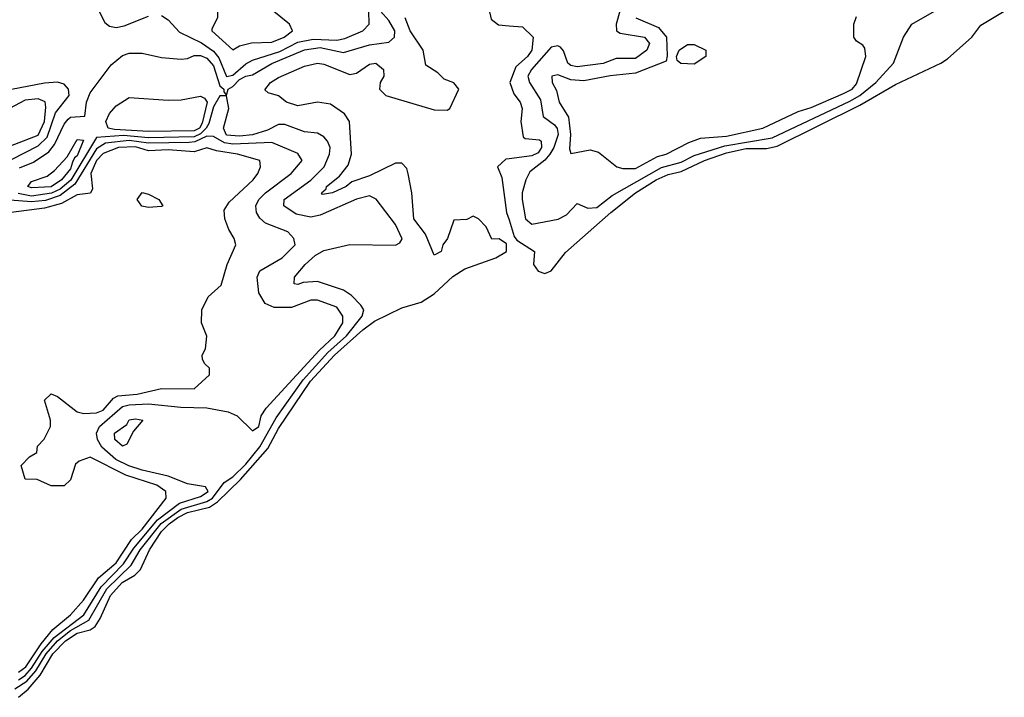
# Model space of a CAD drawing. Header units: inches. Extents: x 2601682 to 2755810, y 449311 to 584050.
# Tile 95 of 256: x 2658493 to 2661525, y 450496 to 452584. Entities that reach past the tile are written whole.
import ezdxf

# ---------------------------------------------------------------- set-up
doc = ezdxf.new("R2010")
doc.units = ezdxf.units.IN
doc.header["$MEASUREMENT"] = 0
doc.layers.add('C6455', color=7, linetype='Continuous')
doc.layers.add('C6465', color=7, linetype='Continuous')

msp = doc.modelspace()

# ---------------------------------------------------------------- linework, layer by layer
at = {"layer": 'C6455', "color": 2}
for points, elevation in [([(2660000, 453133), (2659994, 453130), (2659974, 453110), (2659974, 453090), (2659992, 453070), (2659992, 453030), (2659965.4, 453014.6), (2659930, 452978), (2659910, 452978), (2659894, 452970), (2659892, 452950), (2659902, 452930), (2659901, 452910), (2659927.3, 452867.3), (2659935.9, 452815.9), (2659958.8, 452730), (2659941, 452690), (2659931, 452650), (2659945.4, 452585.4), (2659967.5, 452567.5), (2660000, 452564.8)], 2), ([(2658730, 452625.5), (2658755.2, 452575.2), (2658770, 452563.7), (2658790, 452559.6), (2658815.2, 452564.8), (2658890, 452594.6)], 10), ([(2658490, 450495.9), (2658519.2, 450520.8), (2658556.3, 450563.7), (2658595.4, 450630), (2658634.2, 450670), (2658670, 450693.2), (2658710, 450704.1), (2658725.8, 450714.2), (2658741.4, 450738.6), (2658772.7, 450810), (2658809, 450850), (2658847.4, 450872.6), (2658865.1, 450890), (2658892.7, 450950), (2658930, 451006.7), (2658953.5, 451030), (2658979.8, 451050), (2659010, 451065.1), (2659077.9, 451082.1), (2659102, 451098), (2659173.1, 451166.9), (2659257.1, 451262.9), (2659290, 451324), (2659388.6, 451470), (2659462.6, 451550), (2659550, 451628.4), (2659585.5, 451654.5), (2659670, 451695.6), (2659730, 451713.1), (2659770, 451739.5), (2659827.3, 451792.8), (2659863.5, 451816.5), (2659959, 451850), (2659992.3, 451870), (2659992.7, 451892.7), (2659970, 451908.7), (2659947.3, 451907.3), (2659930, 451946), (2659906, 451970), (2659890, 451978), (2659870, 451968), (2659830, 451966), (2659811, 451910), (2659796, 451890), (2659791, 451870), (2659770, 451858), (2659743.3, 451923.3), (2659707.3, 451970), (2659701.2, 452050), (2659689.4, 452109.4), (2659685.2, 452125.2), (2659670, 452142), (2659650, 452142), (2659570, 452102.4), (2659516.1, 452083.9), (2659498.8, 452070), (2659456, 452050), (2659425.4, 452045.4), (2659422.7, 452050), (2659437, 452063), (2659438, 452070), (2659478, 452102), (2659504.2, 452135.8), (2659514.5, 452170), (2659509.3, 452270), (2659493.4, 452293.4), (2659450, 452323.7), (2659410, 452329.4), (2659350, 452318), (2659315.3, 452330), (2659290, 452349), (2659258, 452358), (2659248, 452368), (2659265.2, 452390), (2659290, 452406), (2659370, 452440.7), (2659410, 452450.4), (2659430, 452447.3), (2659510, 452414.8), (2659530, 452418.8), (2659570, 452447.3), (2659590.2, 452450.2), (2659613.4, 452430), (2659614.8, 452410), (2659602.8, 452390), (2659601, 452370), (2659621, 452350), (2659770, 452306), (2659810, 452304.7), (2659818, 452310), (2659845.2, 452370), (2659830, 452389), (2659800.2, 452400.2), (2659780.4, 452420.4), (2659744, 452444), (2659736, 452490), (2659695.8, 452550), (2659680.7, 452590)], 2), ([(2658493, 452127), (2658535.4, 452144.6), (2658583, 452177), (2658600.9, 452199.1), (2658630, 452262), (2658642.4, 452277.6), (2658650, 452283.1), (2658693.4, 452286.6), (2658698.7, 452330), (2658710, 452358.8), (2658774.9, 452445.1), (2658810, 452474), (2658830, 452480.7), (2658870, 452480.7), (2658930, 452467.3), (2658990, 452462), (2659010, 452464), (2659030, 452473), (2659050, 452473.1), (2659070, 452464.9), (2659090, 452442), (2659110, 452380.5), (2659122, 452370), (2659121.4, 452361.4), (2659130, 452351.3), (2659135.6, 452370), (2659150, 452377.6), (2659170, 452399.3), (2659190, 452410.2), (2659210, 452414.2), (2659270, 452448.4), (2659370, 452490.9), (2659418, 452498), (2659490, 452483.2), (2659570, 452506.3), (2659630, 452514.4), (2659647.3, 452530), (2659648.3, 452550), (2659630, 452581.3), (2659603.8, 452610)], 6), ([(2658930, 452596.5), (2658950, 452583.8), (2658985.4, 452545.4), (2659053, 452513), (2659090, 452486.5), (2659106.1, 452466.2), (2659130, 452409.3), (2659150, 452413.4), (2659190, 452448), (2659210, 452459.1), (2659294, 452486), (2659350, 452514.2), (2659396.5, 452523.6), (2659470, 452521.1), (2659494.3, 452525.7), (2659549.5, 452550), (2659569.6, 452570), (2659568.8, 452611.2)], 10), ([(2658427.2, 452132.9), (2658550, 452195), (2658577.8, 452222.2), (2658603.1, 452296.9), (2658645.3, 452350), (2658644, 452370), (2658630, 452385.1), (2658610, 452391.2), (2658570, 452388.7), (2658468.3, 452368.3)], 10), ([(2658478.3, 450521.7), (2658514.8, 450545.2), (2658542.5, 450577.5), (2658574.6, 450630), (2658609.9, 450670), (2658650, 450701.9), (2658706.4, 450733.6), (2658761.2, 450830), (2658836.7, 450903.3), (2658864, 450950), (2658928.6, 451031.4), (2658990, 451076.1), (2659070, 451099.4), (2659086.9, 451110), (2659122.6, 451157.4), (2659150, 451175.6), (2659190, 451214.5), (2659232.3, 451267.7), (2659283.2, 451356.8), (2659366.1, 451473.9), (2659441.7, 451558.3), (2659499.1, 451610), (2659548, 451670), (2659553.2, 451690), (2659544.2, 451704.2), (2659514.5, 451734.5), (2659490.8, 451750.8), (2659410, 451777.4), (2659365.8, 451774.2), (2659350, 451767.6), (2659338, 451770), (2659339.3, 451790), (2659372.8, 451830), (2659402.6, 451857.4), (2659430, 451872.8), (2659510, 451891.6), (2659650, 451888.9), (2659663.3, 451896.7), (2659671.3, 451908.7), (2659650, 451952.3), (2659591.1, 452031.1), (2659570, 452041.3), (2659530, 452031), (2659418.6, 451981.4), (2659390, 451975.6), (2659345, 451985), (2659306.6, 452010), (2659307.3, 452030), (2659390, 452088.9), (2659431.1, 452130), (2659447.6, 452170), (2659449.5, 452190), (2659440.9, 452210), (2659430, 452222.7), (2659410, 452234), (2659370, 452238.7), (2659310, 452260.5), (2659290, 452260.4), (2659256.5, 452243.5), (2659210, 452229.1), (2659170, 452225), (2659130, 452227.9), (2659121, 452250), (2659137.6, 452310), (2659129.6, 452349.6), (2659110, 452349.7), (2659090, 452315.8), (2659076, 452264.1), (2659067.7, 452250), (2659050, 452232.3), (2659030, 452223.3), (2658890, 452219.9), (2658813.3, 452226.7), (2658730, 452221), (2658650.6, 452089.4), (2658617.9, 452062.1), (2658591, 452049), (2658530, 452040.4), (2658488.2, 452048.2)], 6), ([(2658392.3, 452167.7), (2658550, 452228.4), (2658569.8, 452270), (2658574, 452314), (2658571.2, 452331.2), (2658550, 452340.4), (2658510, 452335.8), (2658430, 452294)], 14), ([(2658490, 450549.6), (2658510, 450562.7), (2658530, 450585.4), (2658562.5, 450637.5), (2658599.5, 450680.5), (2658690.3, 450749.7), (2658743.7, 450836.3), (2658813.2, 450906.8), (2658844.5, 450955.5), (2658917.5, 451042.5), (2658985.4, 451094.6), (2659050, 451114.3), (2659073.6, 451130), (2659064.9, 451144.9), (2659010, 451153.3), (2658950, 451177.8), (2658870, 451195.8), (2658828.9, 451208.9), (2658789, 451229), (2658746.2, 451266.2), (2658733.3, 451290), (2658729.8, 451310), (2658739.3, 451330), (2658810, 451391.7), (2658830, 451397.3), (2658890, 451400.5), (2658989.8, 451390.2), (2659070, 451387.5), (2659135.3, 451375.3), (2659163, 451363), (2659210, 451317.3), (2659229.5, 451330.5), (2659236.6, 451363.4), (2659252.7, 451387.3), (2659415.3, 451564.7), (2659463.5, 451610), (2659488, 451650), (2659487.8, 451670), (2659470, 451697.6), (2659410, 451719.3), (2659390, 451719.5), (2659330, 451697.4), (2659277.2, 451697.2), (2659249.6, 451709.6), (2659230, 451742), (2659224.5, 451790), (2659232.7, 451810), (2659301.2, 451850), (2659341.2, 451890), (2659337.2, 451910), (2659319, 451930), (2659250, 451957), (2659232.7, 451972.7), (2659222.9, 451990), (2659220.5, 452010), (2659229.7, 452030), (2659250, 452050.3), (2659329.4, 452110), (2659362.7, 452150), (2659350, 452172), (2659270, 452205.4), (2659150, 452200.2), (2659124.1, 452204.1), (2659090, 452223.7), (2659070, 452224.5), (2659032.6, 452207.4), (2659014.8, 452205.2), (2658890, 452203.4), (2658830, 452211.1), (2658757.2, 452202.9), (2658730, 452185.6), (2658662.9, 452077.1), (2658617.7, 452042.3), (2658572.9, 452027.1), (2658530, 452022.2), (2658450, 452028.7)], 10), ([(2658490, 450573.7), (2658512.6, 450590), (2658558.9, 450661.1), (2658595, 450705), (2658649.7, 450750), (2658690, 450795.3), (2658735.9, 450864.1), (2658790.5, 450910), (2658837.8, 450982.2), (2658870, 451013.8), (2658944.5, 451110), (2658943.7, 451130), (2658916, 451150), (2658820, 451180), (2658710, 451236), (2658676, 451224), (2658665.4, 451214.6), (2658650, 451166), (2658630, 451148), (2658590, 451148), (2658547.3, 451167.3), (2658510, 451168), (2658498, 451210), (2658523.1, 451236.9), (2658546, 451250), (2658548, 451270), (2658568.9, 451291.1), (2658588, 451330), (2658588, 451350), (2658570, 451412), (2658590, 451430.8), (2658610, 451422.8), (2658670, 451376), (2658690.8, 451370.8), (2658730, 451372.7), (2658750, 451381.1), (2658782, 451418), (2658795.5, 451424.5), (2658855.3, 451430), (2658930, 451447.3), (2659030, 451446), (2659078, 451490), (2659078, 451510), (2659063.1, 451523.1), (2659056.4, 451536.4), (2659055.3, 451550), (2659065.2, 451570), (2659069.1, 451609.1), (2659052.7, 451650), (2659054.5, 451690), (2659074, 451730), (2659114, 451766), (2659132.3, 451830), (2659159, 451890), (2659154, 451910), (2659137, 451937), (2659125.2, 451970), (2659122.7, 451997.3), (2659138.4, 452021.6), (2659212, 452090), (2659226.6, 452110), (2659234.5, 452130), (2659232.3, 452150), (2659164, 452170), (2659099.5, 452179.5), (2659070, 452189.4), (2659030, 452176.9), (2658950, 452182.6), (2658890, 452179.8), (2658850, 452191.8), (2658797.3, 452190), (2658750, 452171.6), (2658729.4, 452150), (2658712.4, 452110), (2658717.3, 452062.7), (2658710.8, 452049.2), (2658670, 452044.2), (2658622.3, 452017.7), (2658570, 452003.5), (2658467.3, 451990)], 14), ([(2660000, 452155.3), (2659990, 452154), (2659964.7, 452130), (2659978, 452098), (2659992.6, 451990), (2660000, 451966.7)], 2)]:
    msp.add_lwpolyline(points, dxfattribs=dict(at, elevation=elevation))
for points, elevation in [([(2659190, 452714), (2659156.9, 452663.1), (2659130, 452646), (2659110, 452646), (2659102, 452630), (2659102, 452590), (2659084.7, 452555.3), (2659084.7, 452550), (2659150, 452491), (2659170, 452502.8), (2659207.2, 452512.8), (2659270, 452514.3), (2659307.3, 452530), (2659333.2, 452550), (2659324.5, 452570), (2659239.3, 452639.3), (2659210, 452699.3)], 14), ([(2658890, 452239), (2658785, 452245), (2658765.7, 452250), (2658758.9, 452270), (2658770, 452294.8), (2658790, 452318.8), (2658830, 452344), (2658950, 452336.3), (2658990, 452337.3), (2659050, 452348.2), (2659062.4, 452342.4), (2659070.8, 452330), (2659055.4, 452264.6), (2659046.7, 452250), (2659030, 452240.9)], 2), ([(2658530, 452065.7), (2658518.4, 452070), (2658530, 452084.9), (2658577.8, 452102.2), (2658600.9, 452119.1), (2658638.9, 452161.1), (2658670, 452214.9), (2658690, 452212.4), (2658670, 452164.2), (2658661.8, 452158.2), (2658655.5, 452144.5), (2658650, 452124), (2658622.3, 452090), (2658590, 452068.9)], 2), ([(2658890, 452005.2), (2658869.3, 452009.3), (2658855.3, 452030), (2658870, 452051), (2658890, 452046), (2658922, 452030), (2658934, 452010), (2658930, 452008.7)], 14), ([(2658810, 451269.3), (2658786, 451290), (2658785.2, 451310), (2658823.1, 451336.9), (2658830, 451350.5), (2658850, 451354), (2658872, 451350), (2658843.6, 451316.4), (2658823.6, 451276.4)], 6)]:
    msp.add_lwpolyline(points, close=True, dxfattribs=dict(at, elevation=elevation))
at = {"layer": 'C6465', "color": 2}
for points, elevation in [([(2660000, 451966.7), (2660016.1, 451916.1), (2660024.4, 451904.4), (2660078.8, 451870), (2660075.8, 451830), (2660089.3, 451809.3), (2660110, 451802.3), (2660130, 451810.4), (2660173.9, 451866.1), (2660314, 451990), (2660389.4, 452050.6), (2660452.8, 452090), (2660490, 452107.3), (2660530, 452115.9), (2660602.4, 452150), (2660670, 452174), (2660730, 452186.6), (2660793, 452187), (2660825.7, 452194.3), (2661079.9, 452320.1), (2661190, 452384.2), (2661329.5, 452450), (2661350, 452463.6), (2661425.6, 452530), (2661452.9, 452567.1), (2661525.2, 452610)], 2), ([(2660340.8, 452610), (2660330.4, 452570), (2660331, 452550), (2660342.8, 452542.8), (2660417.3, 452530), (2660432.9, 452510), (2660424.9, 452490), (2660390, 452464.5), (2660330, 452464), (2660290, 452448.7), (2660210, 452438.2), (2660190, 452443.1), (2660181.1, 452450), (2660167.4, 452487.4), (2660158.8, 452498.8), (2660150, 452503.5), (2660130, 452499.2), (2660068.9, 452430), (2660057.7, 452410), (2660063.6, 452390), (2660096.7, 452336.7), (2660105.1, 452285.1), (2660140, 452260), (2660148.2, 452248.2), (2660151, 452230), (2660138.5, 452190), (2660126.2, 452170), (2660110, 452150.8), (2660064.6, 452115.4), (2660052.1, 452090), (2660040.9, 452050), (2660040.3, 452030), (2660050.8, 451970), (2660070, 451954), (2660151.1, 451968.9), (2660177.1, 451982.9), (2660210, 452018), (2660243, 452003), (2660270, 452005.3), (2660317.8, 452042.2), (2660470, 452128.8), (2660530, 452144.4), (2660570, 452165.1), (2660665, 452195), (2660810, 452220.2), (2661050, 452333.1), (2661080.4, 452350), (2661129.7, 452390), (2661184, 452450), (2661215.1, 452530), (2661240.7, 452570), (2661309.8, 452610.2)], 6), ([(2660390.6, 452590), (2660460.2, 452560.2), (2660484.6, 452530), (2660487.5, 452472.5), (2660483.6, 452456.4), (2660390, 452418.9), (2660311.1, 452411.1), (2660230, 452395.1), (2660190, 452398.3), (2660150, 452414), (2660132, 452410), (2660133.4, 452390), (2660146, 452366), (2660154, 452330), (2660183.1, 452283.1), (2660189.1, 452230), (2660185.8, 452185.8), (2660190, 452172), (2660250, 452183), (2660275.3, 452175.3), (2660332, 452130), (2660350, 452124.9), (2660390, 452125.3), (2660457.5, 452162.5), (2660484, 452170), (2660554.2, 452205.8), (2660590, 452219.1), (2660670, 452224.5), (2660781.2, 452250), (2660890, 452300.9), (2660930, 452313.4), (2661030, 452356.2), (2661056.4, 452370), (2661070, 452385.7), (2661098.3, 452470), (2661095.8, 452495.8), (2661090, 452505.2), (2661070, 452517.2), (2661062, 452530), (2661061.6, 452570), (2661070, 452594)], 10), ([(2660000, 452564.8), (2660041.4, 452561.4), (2660074.8, 452530), (2660070.3, 452490), (2660057, 452470), (2660021.3, 452438.7), (2660003, 452390), (2660015.2, 452355.2), (2660034.8, 452330), (2660041, 452310), (2660036.5, 452270), (2660043.4, 452223.4), (2660050, 452217.3), (2660093.7, 452213.7), (2660099.1, 452210), (2660100.3, 452190), (2660090, 452174), (2660070, 452164.7), (2660000, 452155.3)], 2)]:
    msp.add_lwpolyline(points, dxfattribs=dict(at, elevation=elevation))
at = {"layer": 'C6465', "color": 2, "elevation": 10}
msp.add_lwpolyline([(2660570, 452447.3), (2660529.1, 452449.1), (2660518, 452458), (2660515.3, 452470), (2660524, 452490), (2660550, 452507.3), (2660570, 452507.7), (2660606, 452490), (2660606, 452470)], close=True, dxfattribs=at)

doc.saveas('drawing.dxf')
